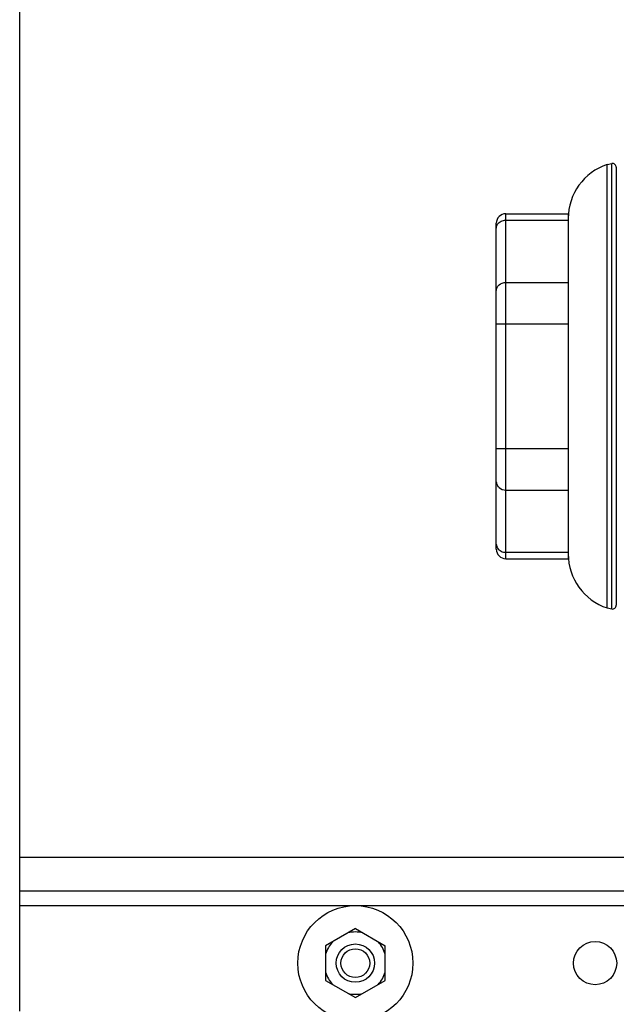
# Model space of a CAD drawing. Header units: millimetres. Extents: x 0 to 4000, y 0 to 3000.
# Tile 2 of 171: x 516 to 641, y 332 to 537. Entities that reach past the tile are written whole.
import ezdxf

# ---------------------------------------------------------------- set-up
doc = ezdxf.new("R2010")
doc.units = ezdxf.units.MM
doc.header["$LTSCALE"] = 219.99956
doc.layers.get('0').update_dxf_attribs({"linetype": 'CONTINUOUS'})

msp = doc.modelspace()

# ---------------------------------------------------------------- linework, layer by layer
at = {"color": 7, "linetype": 'CONTINUOUS'}
for p, q in [((516.31, 330.21), (516.31, 565.9)), ((638.82, 506.79), (639.81, 507.01)), ((639.81, 414.08), (639.81, 507.01)), ((640.71, 506.21), (640.71, 414.87)), ((617.7, 496.52), (630.7, 496.52)), ((630.7, 496.52), (630.7, 425.94)), ((615.7, 426.56), (615.7, 494.52)), ((630.7, 425.9), (630.7, 424.56)), ((617.7, 424.56), (630.7, 424.56)), ((638.82, 414.29), (639.81, 414.08)), ((649.82, 355.21), (516.31, 355.21)), ((586.31, 347.4), (580.08, 343.81)), ((586.31, 347.4), (592.53, 343.81)), ((580.08, 343.81), (580.08, 336.62)), ((592.53, 336.62), (592.53, 343.81)), ((580.08, 336.62), (586.31, 333.02)), ((586.31, 333.02), (592.53, 336.62))]:
    msp.add_line(p, q, dxfattribs=at)
at = {"color": 9, "linetype": 'CONTINUOUS'}
for p, q in [((638.82, 414.29), (638.82, 506.79)), ((617.7, 424.56), (617.7, 496.52)), ((617.7, 495.18), (630.7, 495.18)), ((617.7, 482.19), (630.7, 482.19)), ((615.7, 473.53), (630.7, 473.53)), ((615.7, 447.55), (630.7, 447.55)), ((617.7, 438.89), (630.7, 438.89)), ((617.7, 425.9), (630.7, 425.9)), ((646.74, 362.21), (516.31, 362.21)), ((516.31, 352.21), (656.26, 352.21))]:
    msp.add_line(p, q, dxfattribs=at)
at = {"color": 7, "linetype": 'CONTINUOUS'}
for centre, radius in [((586.31, 340.21), 12), ((586.31, 340.21), 4), ((586.31, 340.21), 3), ((636.31, 340.21), 4.5)]:
    msp.add_circle(centre, radius, dxfattribs=at)
for centre, radius, start, end in [((642.55, 495.54), 11.85, 108.3247, 180), ((639.91, 506.21), 0.8, 0, 97.0055), ((617.7, 494.52), 2, 90, 180), ((617.7, 426.56), 2, 180, 270), ((642.55, 425.54), 11.85, 180, 251.6753), ((639.91, 414.87), 0.8, 262.9945, 360), ((586.31, 340.21), 6.5, 76.6731, 103.3269), ((586.31, 340.21), 6.5, 136.6731, 163.3269), ((586.31, 340.21), 6.5, 16.6731, 43.3269), ((586.31, 340.21), 6.5, 196.6731, 223.3269), ((586.31, 340.21), 6.5, 316.6731, 343.3269), ((586.31, 340.21), 6.5, 256.6731, 283.3269)]:
    msp.add_arc(centre, radius, start, end, dxfattribs=at)
at = {"color": 9, "linetype": 'CONTINUOUS'}
for points, knots in [([(615.97, 494.32), (616.15, 494.58), (616.68, 495.03), (617.36, 495.18), (617.7, 495.18)], [0, 0, 0, 0, 0.485424, 1, 1, 1, 1]), ([(615.7, 480.46), (615.7, 480.69), (615.81, 481.15), (616.42, 481.93), (617.2, 482.19), (617.7, 482.19)], [0, 0, 0, 0, 0.235157, 0.480528, 1, 1, 1, 1]), ([(615.7, 440.62), (615.7, 440.39), (615.81, 439.93), (616.42, 439.15), (617.2, 438.89), (617.7, 438.89)], [0, 0, 0, 0, 0.235157, 0.480528, 1, 1, 1, 1]), ([(615.97, 426.77), (616.15, 426.5), (616.68, 426.05), (617.36, 425.9), (617.7, 425.9)], [0, 0, 0, 0, 0.485424, 1, 1, 1, 1])]:
    msp.add_open_spline(points, degree=3, knots=knots, dxfattribs=at)
for points in [[(615.7, 493.45), (615.7, 493.75), (615.8, 494.06), (615.97, 494.32)], [(615.7, 427.63), (615.7, 427.33), (615.8, 427.02), (615.97, 426.77)]]:
    msp.add_open_spline(points, degree=3, dxfattribs=at)

doc.saveas('drawing.dxf')
